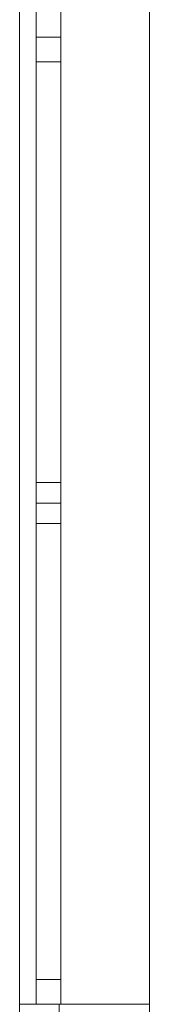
# Model space of a CAD drawing. Header units: inches. Extents: x 15 to 546804, y -66 to 267312.
# Tile 116 of 256: x 435781 to 436096, y 62678 to 65070. Entities that reach past the tile are written whole.
import ezdxf

# ---------------------------------------------------------------- set-up
doc = ezdxf.new("R2010")
doc.units = ezdxf.units.IN
doc.header["$MEASUREMENT"] = 0

msp = doc.modelspace()

# ---------------------------------------------------------------- linework, layer by layer
at = {"color": 7, "lineweight": 20}
for p, q in [((435780.6, 62237.8), (435780.6, 76637.8)), ((435780.6, 62237.8, 300), (435780.6, 76637.8, 300)), ((435780.6, 62237.8, 7500), (435780.6, 76637.8, 7500)), ((435780.6, 62237.8, 3000), (435780.6, 76637.8, 3000)), ((435780.6, 62237.8, 7500), (435780.6, 76637.8, 7500)), ((436096.5, 62237.8, 3000), (436096.5, 76637.8, 3000)), ((436096.5, 62237.8, 7500), (436096.5, 76637.8, 7500)), ((436096.5, 61917.8, 3800), (436096.5, 76317.8, 3800)), ((436096.5, 61917.8, 3000), (436096.5, 76317.8, 3000)), ((435780.6, 67377.8, 6076.5), (435780.6, 62677.8, 6076.5)), ((435780.6, 62677.8, 4476.5), (435780.6, 67377.8, 4476.5)), ((435780.6, 62677.8, 4476.5), (435780.6, 67377.8, 4476.5)), ((435780.6, 67377.8, 6076.5), (435780.6, 62677.8, 6076.5)), ((435820.6, 65027.8, 4476.5), (435820.6, 67377.8, 4476.5)), ((435820.6, 67377.8, 6076.5), (435820.6, 65027.8, 6076.5)), ((435880.6, 67377.8, 6076.5), (435880.6, 62677.8, 6076.5)), ((435880.6, 62677.8, 4476.5), (435880.6, 67377.8, 4476.5)), ((435880.6, 65027.8, 4476.5), (435880.6, 67377.8, 4476.5)), ((435880.6, 67377.8, 6076.5), (435880.6, 65027.8, 6076.5)), ((436096.5, 67377.8, 6076.5), (436096.5, 62677.8, 6076.5)), ((436096.5, 62677.8, 4476.5), (436096.5, 67377.8, 4476.5)), ((435820.6, 65002.8, 6016.5), (435820.6, 65052.8, 6016.5)), ((435820.6, 65052.8, 6016.5), (435820.6, 65052.8, 4536.5)), ((435820.6, 65052.8, 4536.5), (435820.6, 65002.8, 4536.5)), ((435880.6, 65002.8, 6016.5), (435880.6, 65052.8, 6016.5)), ((435880.6, 65052.8, 4536.5), (435880.6, 65002.8, 4536.5)), ((435880.6, 65052.8, 6016.5), (435880.6, 65052.8, 4536.5)), ((435820.6, 62677.8, 4476.5), (435820.6, 65027.8, 4476.5)), ((435820.6, 65027.8, 4476.5), (435880.6, 65027.8, 4476.5)), ((435820.6, 65027.8, 6076.5), (435820.6, 62677.8, 6076.5)), ((435820.6, 65027.8, 6076.5), (435880.6, 65027.8, 6076.5)), ((435820.6, 65027.8, 4476.5), (435820.6, 65027.8, 6076.5)), ((435820.6, 65027.8, 4476.5), (435880.6, 65027.8, 4476.5)), ((435820.6, 65027.8, 6076.5), (435880.6, 65027.8, 6076.5)), ((435820.6, 65027.8, 6076.5), (435820.6, 65027.8, 4476.5)), ((435880.6, 62677.8, 4476.5), (435880.6, 65027.8, 4476.5)), ((435880.6, 65027.8, 6076.5), (435880.6, 62677.8, 6076.5)), ((435880.6, 65027.8, 4476.5), (435880.6, 65027.8, 6076.5)), ((435880.6, 65027.8, 6076.5), (435880.6, 65027.8, 4476.5)), ((435820.6, 65002.8, 4536.5), (435820.6, 65002.8, 6016.5)), ((435880.6, 65002.8, 4536.5), (435880.6, 65002.8, 6016.5)), ((435820.6, 64967.8, 6016.5), (435820.6, 64967.8, 4536.5)), ((435820.6, 64967.8, 4536.5), (435880.6, 64967.8, 4536.5)), ((435820.6, 64967.8, 6016.5), (435880.6, 64967.8, 6016.5)), ((435820.6, 64967.8, 4536.5), (435820.6, 62737.8, 4536.5)), ((435820.6, 62737.8, 6016.5), (435820.6, 64967.8, 6016.5)), ((435880.6, 64967.8, 6016.5), (435880.6, 64967.8, 4536.5)), ((435880.6, 64967.8, 4536.5), (435880.6, 62737.8, 4536.5)), ((435880.6, 62737.8, 6016.5), (435880.6, 64967.8, 6016.5)), ((435820.6, 63895.8, 10552.9), (435820.6, 63945.8, 10552.9)), ((435820.6, 63945.8, 10552.9), (435880.6, 63945.8, 10552.9)), ((435820.6, 63945.8, 10552.9), (435820.6, 63945.8, 9072.9)), ((435820.6, 63945.8, 9072.9), (435820.6, 63895.8, 9072.9)), ((435820.6, 63945.8, 9072.9), (435880.6, 63945.8, 9072.9)), ((435880.6, 63895.8, 10552.9), (435880.6, 63945.8, 10552.9)), ((435880.6, 63945.8, 9072.9), (435880.6, 63895.8, 9072.9)), ((435880.6, 63945.8, 10552.9), (435880.6, 63945.8, 9072.9)), ((435820.6, 63845.8, 6016.5), (435820.6, 63895.8, 6016.5)), ((435820.6, 63895.8, 6016.5), (435880.6, 63895.8, 6016.5)), ((435820.6, 63895.8, 6016.5), (435820.6, 63895.8, 4536.5)), ((435820.6, 63895.8, 4536.5), (435820.6, 63845.8, 4536.5)), ((435820.6, 63895.8, 4536.5), (435880.6, 63895.8, 4536.5)), ((435820.6, 63895.8, 10552.9), (435880.6, 63895.8, 10552.9)), ((435820.6, 63895.8, 9072.9), (435820.6, 63895.8, 10552.9)), ((435820.6, 63895.8, 9072.9), (435880.6, 63895.8, 9072.9)), ((435880.6, 63845.8, 6016.5), (435880.6, 63895.8, 6016.5)), ((435880.6, 63895.8, 4536.5), (435880.6, 63845.8, 4536.5)), ((435880.6, 63895.8, 6016.5), (435880.6, 63895.8, 4536.5)), ((435880.6, 63895.8, 9072.9), (435880.6, 63895.8, 10552.9)), ((435820.6, 63845.8, 6016.5), (435880.6, 63845.8, 6016.5)), ((435820.6, 63845.8, 4536.5), (435820.6, 63845.8, 6016.5)), ((435820.6, 63845.8, 4536.5), (435880.6, 63845.8, 4536.5)), ((435880.6, 63845.8, 4536.5), (435880.6, 63845.8, 6016.5)), ((435820.6, 62737.8, 4536.5), (435880.6, 62737.8, 4536.5)), ((435820.6, 62737.8, 4536.5), (435820.6, 62737.8, 6016.5)), ((435820.6, 62737.8, 6016.5), (435880.6, 62737.8, 6016.5)), ((435880.6, 62737.8, 4536.5), (435880.6, 62737.8, 6016.5)), ((435780.6, 62677.8, 6076.5), (435780.6, 62677.8, 4476.5)), ((435780.6, 62677.8, 6076.5), (435880.6, 62677.8, 6076.5)), ((435780.6, 62677.8, 4476.5), (435880.6, 62677.8, 4476.5)), ((435780.6, 62677.8, 4476.5), (435780.6, 62237.8, 4476.5)), ((435780.6, 62677.8, 6076.5), (435780.6, 62677.8, 4476.5)), ((435780.6, 62677.8, 4476.5), (435876.5, 62677.8, 4476.5)), ((435780.6, 62677.8, 6076.5), (436096.5, 62677.8, 6076.5)), ((435820.6, 62677.8, 4476.5), (435880.6, 62677.8, 4476.5)), ((435820.6, 62677.8, 6076.5), (435880.6, 62677.8, 6076.5)), ((435820.6, 62677.8, 6076.5), (435820.6, 62677.8, 4476.5)), ((435876.5, 62677.8, 4476.5), (435876.5, 62237.8, 4476.5)), ((435876.5, 62677.8, 4476.5), (436096.5, 62677.8, 4476.5)), ((435880.6, 62677.8, 6076.5), (435880.6, 62677.8, 4476.5)), ((435880.6, 62677.8, 6076.5), (435880.6, 62677.8, 4476.5)), ((436096.5, 62677.8, 4476.5), (436096.5, 62237.8, 4476.5)), ((436096.5, 62677.8, 6076.5), (436096.5, 62677.8, 4476.5))]:
    msp.add_line(p, q, dxfattribs=at)
for points, invisible_edges in [([(435780.6, 76637.8, 300), (435780.6, 62237.8), (435780.6, 62237.8, 300)], 1), ([(435780.6, 62237.8), (435780.6, 76637.8, 300), (435780.6, 76637.8)], 1), ([(435780.6, 76637.8, 3000), (435780.6, 62237.8, 4476.5), (435780.6, 62237.8, 3000)], 1), ([(435780.6, 62677.8, 4476.5), (435780.6, 76637.8, 3000), (435780.6, 67377.8, 4476.5)], 3), ([(435780.6, 62237.8, 7500), (435780.6, 62677.8, 6076.5), (435780.6, 76637.8, 7500)], 3), ([(435780.6, 76637.8, 7500), (435780.6, 62677.8, 6076.5), (435780.6, 67377.8, 6076.5)], 13), ([(435780.6, 76637.8, 3000), (436096.5, 62237.8, 3000), (435780.6, 62237.8, 3000)], 1), ([(436096.5, 62237.8, 3000), (435780.6, 76637.8, 3000), (436096.5, 76637.8, 3000)], 1), ([(435780.6, 76637.8, 7500), (436096.5, 62237.8, 7500), (435780.6, 62237.8, 7500)], 1), ([(436096.5, 62237.8, 7500), (435780.6, 76637.8, 7500), (436096.5, 76637.8, 7500)], 1), ([(436096.5, 62677.8, 6076.5), (436096.5, 62237.8, 7500), (436096.5, 76637.8, 7500)], 13), ([(436096.5, 62677.8, 6076.5), (436096.5, 76637.8, 7500), (436096.5, 67377.8, 6076.5)], 3), ([(436096.5, 62237.8, 3000), (436096.5, 62677.8, 4476.5), (436096.5, 76637.8, 3000)], 3), ([(436096.5, 76637.8, 3000), (436096.5, 62677.8, 4476.5), (436096.5, 67377.8, 4476.5)], 13), ([(436096.5, 76317.8, 3800), (436096.5, 61917.8, 3000), (436096.5, 61917.8, 3800)], 1), ([(436096.5, 61917.8, 3000), (436096.5, 76317.8, 3800), (436096.5, 76317.8, 3000)], 1), ([(435880.6, 67377.8, 6076.5), (435780.6, 62677.8, 6076.5), (435780.6, 67377.8, 6076.5)], 1), ([(435780.6, 62677.8, 6076.5), (435880.6, 67377.8, 6076.5), (435880.6, 62677.8, 6076.5)], 1), ([(435880.6, 62677.8, 4476.5), (435780.6, 67377.8, 4476.5), (435780.6, 62677.8, 4476.5)], 1), ([(435780.6, 67377.8, 4476.5), (435880.6, 62677.8, 4476.5), (435880.6, 67377.8, 4476.5)], 1), ([(436096.5, 62677.8, 6076.5), (435780.6, 67377.8, 6076.5), (435780.6, 62677.8, 6076.5)], 1), ([(435780.6, 67377.8, 6076.5), (436096.5, 62677.8, 6076.5), (436096.5, 67377.8, 6076.5)], 1), ([(436096.5, 67377.8, 4476.5), (435780.6, 62677.8, 4476.5), (435780.6, 67377.8, 4476.5)], 1), ([(435780.6, 62677.8, 4476.5), (436096.5, 67377.8, 4476.5), (435876.5, 62677.8, 4476.5)], 3), ([(435820.6, 65087.8, 6016.5), (435820.6, 65027.8, 6076.5), (435820.6, 67377.8, 6076.5)], 13), ([(435820.6, 65027.8, 4476.5), (435820.6, 65087.8, 4536.5), (435820.6, 67377.8, 4476.5)], 3), ([(435880.6, 67377.8, 4476.5), (435820.6, 65027.8, 4476.5), (435820.6, 67377.8, 4476.5)], 1), ([(435820.6, 65027.8, 4476.5), (435880.6, 67377.8, 4476.5), (435880.6, 65027.8, 4476.5)], 1), ([(435880.6, 65027.8, 6076.5), (435820.6, 67377.8, 6076.5), (435820.6, 65027.8, 6076.5)], 1), ([(435820.6, 67377.8, 6076.5), (435880.6, 65027.8, 6076.5), (435880.6, 67377.8, 6076.5)], 1), ([(435876.5, 62677.8, 4476.5), (436096.5, 67377.8, 4476.5), (436096.5, 62677.8, 4476.5)], 1), ([(435880.6, 67377.8, 6076.5), (435880.6, 62677.8, 4476.5), (435880.6, 62677.8, 6076.5)], 1), ([(435880.6, 62677.8, 4476.5), (435880.6, 67377.8, 6076.5), (435880.6, 67377.8, 4476.5)], 1), ([(435880.6, 65087.8, 4536.5), (435880.6, 65027.8, 4476.5), (435880.6, 67377.8, 4476.5)], 13), ([(435880.6, 65027.8, 6076.5), (435880.6, 65087.8, 6016.5), (435880.6, 67377.8, 6076.5)], 3), ([(435820.6, 65027.8, 6076.5), (435820.6, 65087.8, 6016.5), (435820.6, 65027.8, 4476.5)], 3), ([(435820.6, 65087.8, 4536.5), (435820.6, 65027.8, 4476.5), (435820.6, 65087.8, 6016.5)], 3), ([(435880.6, 65027.8, 4476.5), (435880.6, 65087.8, 4536.5), (435880.6, 65027.8, 6076.5)], 3), ([(435880.6, 65087.8, 6016.5), (435880.6, 65027.8, 6076.5), (435880.6, 65087.8, 4536.5)], 3), ([(435820.6, 65052.8, 6016.5), (435820.6, 65002.8, 4536.5), (435820.6, 65002.8, 6016.5)], 1), ([(435820.6, 65002.8, 4536.5), (435820.6, 65052.8, 6016.5), (435820.6, 65052.8, 4536.5)], 1), ([(435880.6, 65052.8, 4536.5), (435880.6, 65002.8, 6016.5), (435880.6, 65002.8, 4536.5)], 1), ([(435880.6, 65002.8, 6016.5), (435880.6, 65052.8, 4536.5), (435880.6, 65052.8, 6016.5)], 1), ([(435880.6, 65027.8, 6076.5), (435820.6, 65027.8, 4476.5), (435880.6, 65027.8, 4476.5)], 1), ([(435820.6, 65027.8, 4476.5), (435880.6, 65027.8, 6076.5), (435820.6, 65027.8, 6076.5)], 1), ([(435820.6, 62737.8, 6016.5), (435820.6, 62677.8, 6076.5), (435820.6, 65027.8, 6076.5)], 13), ([(435820.6, 62737.8, 6016.5), (435820.6, 65027.8, 6076.5), (435820.6, 64967.8, 6016.5)], 3), ([(435820.6, 64967.8, 6016.5), (435820.6, 65027.8, 6076.5), (435820.6, 64967.8, 4536.5)], 3), ([(435820.6, 62677.8, 4476.5), (435820.6, 62737.8, 4536.5), (435820.6, 65027.8, 4476.5)], 3), ([(435820.6, 65027.8, 4476.5), (435820.6, 62737.8, 4536.5), (435820.6, 64967.8, 4536.5)], 13), ([(435820.6, 65027.8, 4476.5), (435820.6, 64967.8, 4536.5), (435820.6, 65027.8, 6076.5)], 3), ([(435880.6, 65027.8, 4476.5), (435820.6, 62677.8, 4476.5), (435820.6, 65027.8, 4476.5)], 1), ([(435820.6, 62677.8, 4476.5), (435880.6, 65027.8, 4476.5), (435880.6, 62677.8, 4476.5)], 1), ([(435880.6, 62677.8, 6076.5), (435820.6, 65027.8, 6076.5), (435820.6, 62677.8, 6076.5)], 1), ([(435820.6, 65027.8, 6076.5), (435880.6, 62677.8, 6076.5), (435880.6, 65027.8, 6076.5)], 1), ([(435820.6, 65027.8, 6076.5), (435880.6, 65027.8, 4476.5), (435820.6, 65027.8, 4476.5)], 1), ([(435880.6, 65027.8, 4476.5), (435820.6, 65027.8, 6076.5), (435880.6, 65027.8, 6076.5)], 1), ([(435880.6, 62737.8, 4536.5), (435880.6, 62677.8, 4476.5), (435880.6, 65027.8, 4476.5)], 13), ([(435880.6, 62737.8, 4536.5), (435880.6, 65027.8, 4476.5), (435880.6, 64967.8, 4536.5)], 3), ([(435880.6, 64967.8, 4536.5), (435880.6, 65027.8, 4476.5), (435880.6, 64967.8, 6016.5)], 3), ([(435880.6, 62677.8, 6076.5), (435880.6, 62737.8, 6016.5), (435880.6, 65027.8, 6076.5)], 3), ([(435880.6, 65027.8, 6076.5), (435880.6, 62737.8, 6016.5), (435880.6, 64967.8, 6016.5)], 13), ([(435880.6, 65027.8, 6076.5), (435880.6, 64967.8, 6016.5), (435880.6, 65027.8, 4476.5)], 3), ([(435880.6, 64967.8, 6016.5), (435820.6, 62737.8, 6016.5), (435820.6, 64967.8, 6016.5)], 1), ([(435820.6, 62737.8, 6016.5), (435880.6, 64967.8, 6016.5), (435880.6, 62737.8, 6016.5)], 1), ([(435880.6, 62737.8, 4536.5), (435820.6, 64967.8, 4536.5), (435820.6, 62737.8, 4536.5)], 1), ([(435820.6, 64967.8, 4536.5), (435880.6, 62737.8, 4536.5), (435880.6, 64967.8, 4536.5)], 1), ([(435880.6, 64967.8, 6016.5), (435820.6, 64967.8, 4536.5), (435880.6, 64967.8, 4536.5)], 1), ([(435820.6, 64967.8, 4536.5), (435880.6, 64967.8, 6016.5), (435820.6, 64967.8, 6016.5)], 1), ([(435820.6, 63945.8, 10552.9), (435880.6, 63945.8, 9072.9), (435820.6, 63945.8, 9072.9)], 1), ([(435880.6, 63945.8, 9072.9), (435820.6, 63945.8, 10552.9), (435880.6, 63945.8, 10552.9)], 1), ([(435880.6, 63945.8, 9072.9), (435820.6, 63895.8, 9072.9), (435820.6, 63945.8, 9072.9)], 1), ([(435820.6, 63895.8, 9072.9), (435880.6, 63945.8, 9072.9), (435880.6, 63895.8, 9072.9)], 1), ([(435820.6, 63945.8, 10552.9), (435820.6, 63895.8, 9072.9), (435820.6, 63895.8, 10552.9)], 1), ([(435820.6, 63895.8, 9072.9), (435820.6, 63945.8, 10552.9), (435820.6, 63945.8, 9072.9)], 1), ([(435880.6, 63895.8, 10552.9), (435820.6, 63945.8, 10552.9), (435820.6, 63895.8, 10552.9)], 1), ([(435820.6, 63945.8, 10552.9), (435880.6, 63895.8, 10552.9), (435880.6, 63945.8, 10552.9)], 1), ([(435880.6, 63945.8, 9072.9), (435880.6, 63895.8, 10552.9), (435880.6, 63895.8, 9072.9)], 1), ([(435880.6, 63895.8, 10552.9), (435880.6, 63945.8, 9072.9), (435880.6, 63945.8, 10552.9)], 1), ([(435880.6, 63895.8, 10552.9), (435820.6, 63895.8, 9072.9), (435880.6, 63895.8, 9072.9)], 1), ([(435820.6, 63895.8, 9072.9), (435880.6, 63895.8, 10552.9), (435820.6, 63895.8, 10552.9)], 1), ([(435820.6, 63895.8, 6016.5), (435880.6, 63895.8, 4536.5), (435820.6, 63895.8, 4536.5)], 1), ([(435880.6, 63895.8, 4536.5), (435820.6, 63895.8, 6016.5), (435880.6, 63895.8, 6016.5)], 1), ([(435880.6, 63895.8, 4536.5), (435820.6, 63845.8, 4536.5), (435820.6, 63895.8, 4536.5)], 1), ([(435820.6, 63845.8, 4536.5), (435880.6, 63895.8, 4536.5), (435880.6, 63845.8, 4536.5)], 1), ([(435820.6, 63895.8, 6016.5), (435820.6, 63845.8, 4536.5), (435820.6, 63845.8, 6016.5)], 1), ([(435820.6, 63845.8, 4536.5), (435820.6, 63895.8, 6016.5), (435820.6, 63895.8, 4536.5)], 1), ([(435880.6, 63845.8, 6016.5), (435820.6, 63895.8, 6016.5), (435820.6, 63845.8, 6016.5)], 1), ([(435820.6, 63895.8, 6016.5), (435880.6, 63845.8, 6016.5), (435880.6, 63895.8, 6016.5)], 1), ([(435880.6, 63895.8, 4536.5), (435880.6, 63845.8, 6016.5), (435880.6, 63845.8, 4536.5)], 1), ([(435880.6, 63845.8, 6016.5), (435880.6, 63895.8, 4536.5), (435880.6, 63895.8, 6016.5)], 1), ([(435880.6, 63845.8, 6016.5), (435820.6, 63845.8, 4536.5), (435880.6, 63845.8, 4536.5)], 1), ([(435820.6, 63845.8, 4536.5), (435880.6, 63845.8, 6016.5), (435820.6, 63845.8, 6016.5)], 1), ([(435820.6, 62677.8, 6076.5), (435820.6, 62737.8, 6016.5), (435820.6, 62677.8, 4476.5)], 3), ([(435820.6, 62737.8, 4536.5), (435820.6, 62677.8, 4476.5), (435820.6, 62737.8, 6016.5)], 3), ([(435820.6, 62737.8, 6016.5), (435880.6, 62737.8, 4536.5), (435820.6, 62737.8, 4536.5)], 1), ([(435880.6, 62737.8, 4536.5), (435820.6, 62737.8, 6016.5), (435880.6, 62737.8, 6016.5)], 1), ([(435880.6, 62677.8, 4476.5), (435880.6, 62737.8, 4536.5), (435880.6, 62677.8, 6076.5)], 3), ([(435880.6, 62737.8, 6016.5), (435880.6, 62677.8, 6076.5), (435880.6, 62737.8, 4536.5)], 3), ([(435780.6, 62677.8, 6076.5), (435880.6, 62677.8, 4476.5), (435780.6, 62677.8, 4476.5)], 1), ([(435880.6, 62677.8, 4476.5), (435780.6, 62677.8, 6076.5), (435880.6, 62677.8, 6076.5)], 1), ([(435780.6, 62677.8, 4476.5), (435780.6, 62237.8, 7500), (435780.6, 62237.8, 4476.5)], 13), ([(435780.6, 62237.8, 7500), (435780.6, 62677.8, 4476.5), (435780.6, 62677.8, 6076.5)], 13), ([(435876.5, 62677.8, 4476.5), (436096.5, 62677.8, 6076.5), (435780.6, 62677.8, 4476.5)], 3), ([(435780.6, 62677.8, 4476.5), (436096.5, 62677.8, 6076.5), (435780.6, 62677.8, 6076.5)], 1), ([(435876.5, 62237.8, 4476.5), (435780.6, 62677.8, 4476.5), (435780.6, 62237.8, 4476.5)], 1), ([(435780.6, 62677.8, 4476.5), (435876.5, 62237.8, 4476.5), (435876.5, 62677.8, 4476.5)], 1), ([(435880.6, 62677.8, 6076.5), (435820.6, 62677.8, 4476.5), (435880.6, 62677.8, 4476.5)], 1), ([(435820.6, 62677.8, 4476.5), (435880.6, 62677.8, 6076.5), (435820.6, 62677.8, 6076.5)], 1), ([(436096.5, 62677.8, 6076.5), (435876.5, 62677.8, 4476.5), (436096.5, 62677.8, 4476.5)], 1), ([(435876.5, 62677.8, 4476.5), (436096.5, 62237.8, 4476.5), (435876.5, 62237.8, 4476.5)], 1), ([(436096.5, 62237.8, 4476.5), (435876.5, 62677.8, 4476.5), (436096.5, 62677.8, 4476.5)], 1), ([(436096.5, 62237.8, 7500), (436096.5, 62677.8, 6076.5), (436096.5, 62237.8, 4476.5)], 3), ([(436096.5, 62677.8, 4476.5), (436096.5, 62237.8, 3000), (436096.5, 62237.8, 4476.5)], 13), ([(436096.5, 62677.8, 4476.5), (436096.5, 62237.8, 4476.5), (436096.5, 62677.8, 6076.5)], 3)]:
    msp.add_3dface(points, dxfattribs=dict(at, invisible_edges=invisible_edges))

doc.saveas('drawing.dxf')
